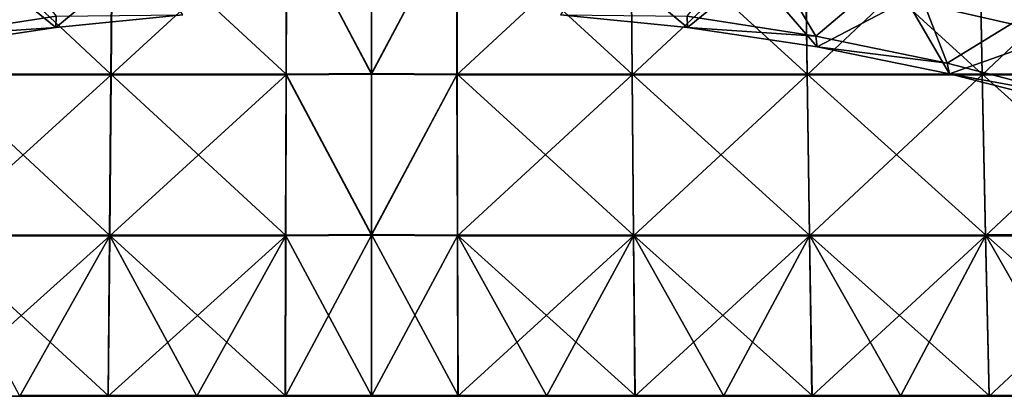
# Model space of a CAD drawing. Header units: millimetres. Extents: x -350 to 350, y 0 to 877.
# Tile 17 of 63: x -90 to 162, y 50 to 147. Entities that reach past the tile are written whole.
import ezdxf

# ---------------------------------------------------------------- set-up
doc = ezdxf.new("R2010")
doc.units = ezdxf.units.MM
doc.header["$LTSCALE"] = 41.718519
for name, color, linetype in [('11', 7, 'CONTINUOUS'), ('13', 7, 'CONTINUOUS'), ('15', 7, 'CONTINUOUS'), ('19', 7, 'CONTINUOUS'), ('26', 7, 'CONTINUOUS'), ('27', 7, 'CONTINUOUS'), ('29', 7, 'CONTINUOUS'), ('7', 7, 'CONTINUOUS'), ('9', 7, 'CONTINUOUS')]:
    doc.layers.add(name, color=color, linetype=linetype)

msp = doc.modelspace()

# ---------------------------------------------------------------- linework, layer by layer
at = {"layer": '11', "linetype": 'Continuous'}
for points in [[(0, 133.1, -492.31), (-21.85, 174.3, -486.36), (0, 174.47, -486.38), (0, 133.1, -492.31)], [(-111.85, 132.95, -491.46), (-111.31, 174.37, -485.19), (-66.91, 132.93, -492.04), (-111.85, 132.95, -491.46)], [(-66.91, 132.93, -492.04), (-111.31, 174.37, -485.19), (-66.59, 174.32, -485.99), (-66.91, 132.93, -492.04)], [(-21.96, 132.92, -492.31), (-66.91, 132.93, -492.04), (-66.59, 174.32, -485.99), (-21.96, 132.92, -492.31)], [(-21.85, 174.3, -486.36), (-21.96, 132.92, -492.31), (-66.59, 174.32, -485.99), (-21.85, 174.3, -486.36)], [(-21.96, 132.92, -492.31), (-21.85, 174.3, -486.36), (0, 133.1, -492.31), (-21.96, 132.92, -492.31)], [(-112.44, 91.65, -499.24), (-111.85, 132.95, -491.46), (-67.26, 91.64, -499.55), (-112.44, 91.65, -499.24)], [(-67.26, 91.64, -499.55), (-111.85, 132.95, -491.46), (-66.91, 132.93, -492.04), (-67.26, 91.64, -499.55)], [(-22.07, 91.64, -499.69), (-67.26, 91.64, -499.55), (-66.91, 132.93, -492.04), (-22.07, 91.64, -499.69)], [(-21.96, 132.92, -492.31), (-22.07, 91.64, -499.69), (-66.91, 132.93, -492.04), (-21.96, 132.92, -492.31)], [(-22.07, 91.64, -499.69), (-21.96, 132.92, -492.31), (0, 91.77, -499.68), (-22.07, 91.64, -499.69)], [(0, 91.77, -499.68), (-21.96, 132.92, -492.31), (0, 133.1, -492.31), (0, 91.77, -499.68)], [(-90.36, 50.47, -508.53), (-112.44, 91.65, -499.24), (-67.64, 50.47, -508.53), (-90.36, 50.47, -508.53)], [(-67.64, 50.47, -508.53), (-112.44, 91.65, -499.24), (-67.26, 91.64, -499.55), (-67.64, 50.47, -508.53)], [(-67.64, 50.47, -508.53), (-67.26, 91.64, -499.55), (-44.92, 50.47, -508.53), (-67.64, 50.47, -508.53)], [(-22.07, 91.64, -499.69), (-22.2, 50.47, -508.53), (-67.26, 91.64, -499.55), (-22.07, 91.64, -499.69)], [(-67.26, 91.64, -499.55), (-22.2, 50.47, -508.53), (-44.92, 50.47, -508.53), (-67.26, 91.64, -499.55)], [(-22.2, 50.47, -508.53), (-22.07, 91.64, -499.69), (0, 50.47, -508.53), (-22.2, 50.47, -508.53)], [(0, 50.47, -508.53), (-22.07, 91.64, -499.69), (0, 91.77, -499.68), (0, 50.47, -508.53)]]:
    msp.add_3dface(points, dxfattribs=at)
at = {"layer": '13', "linetype": 'Continuous'}
for points in [[(0, 133.1, -492.31), (0, 174.47, -486.38), (21.85, 174.3, -486.36), (0, 133.1, -492.31)], [(156.01, 174.42, -483.96), (156.78, 132.98, -490.57), (111.31, 174.37, -485.19), (156.01, 174.42, -483.96)], [(200.68, 174.49, -482.28), (201.68, 133.01, -489.34), (156.01, 174.42, -483.96), (200.68, 174.49, -482.28)], [(156.01, 174.42, -483.96), (201.68, 133.01, -489.34), (156.78, 132.98, -490.57), (156.01, 174.42, -483.96)], [(21.96, 132.92, -492.31), (0, 133.1, -492.31), (21.85, 174.3, -486.36), (21.96, 132.92, -492.31)], [(21.85, 174.3, -486.36), (66.59, 174.32, -485.99), (66.91, 132.93, -492.04), (21.85, 174.3, -486.36)], [(21.96, 132.92, -492.31), (21.85, 174.3, -486.36), (66.91, 132.93, -492.04), (21.96, 132.92, -492.31)], [(111.31, 174.37, -485.19), (111.85, 132.95, -491.46), (66.59, 174.32, -485.99), (111.31, 174.37, -485.19)], [(66.59, 174.32, -485.99), (111.85, 132.95, -491.46), (66.91, 132.93, -492.04), (66.59, 174.32, -485.99)], [(111.31, 174.37, -485.19), (156.78, 132.98, -490.57), (111.85, 132.95, -491.46), (111.31, 174.37, -485.19)], [(0, 91.77, -499.68), (0, 133.1, -492.31), (21.96, 132.92, -492.31), (0, 91.77, -499.68)], [(22.07, 91.64, -499.69), (0, 91.77, -499.68), (21.96, 132.92, -492.31), (22.07, 91.64, -499.69)], [(21.96, 132.92, -492.31), (66.91, 132.93, -492.04), (67.26, 91.64, -499.55), (21.96, 132.92, -492.31)], [(22.07, 91.64, -499.69), (21.96, 132.92, -492.31), (67.26, 91.64, -499.55), (22.07, 91.64, -499.69)], [(111.85, 132.95, -491.46), (112.44, 91.65, -499.24), (66.91, 132.93, -492.04), (111.85, 132.95, -491.46)], [(66.91, 132.93, -492.04), (112.44, 91.65, -499.24), (67.26, 91.64, -499.55), (66.91, 132.93, -492.04)], [(156.78, 132.98, -490.57), (157.62, 91.67, -498.75), (111.85, 132.95, -491.46), (156.78, 132.98, -490.57)], [(111.85, 132.95, -491.46), (157.62, 91.67, -498.75), (112.44, 91.65, -499.24), (111.85, 132.95, -491.46)], [(201.68, 133.01, -489.34), (202.78, 91.68, -498.09), (156.78, 132.98, -490.57), (201.68, 133.01, -489.34)], [(156.78, 132.98, -490.57), (202.78, 91.68, -498.09), (157.62, 91.67, -498.75), (156.78, 132.98, -490.57)], [(0, 50.47, -508.53), (0, 91.77, -499.68), (22.2, 50.47, -508.53), (0, 50.47, -508.53)], [(22.2, 50.47, -508.53), (0, 91.77, -499.68), (22.07, 91.64, -499.69), (22.2, 50.47, -508.53)], [(22.2, 50.47, -508.53), (22.07, 91.64, -499.69), (44.92, 50.47, -508.53), (22.2, 50.47, -508.53)], [(22.07, 91.64, -499.69), (67.26, 91.64, -499.55), (67.64, 50.47, -508.53), (22.07, 91.64, -499.69)], [(22.07, 91.64, -499.69), (67.64, 50.47, -508.53), (44.92, 50.47, -508.53), (22.07, 91.64, -499.69)], [(112.44, 91.65, -499.24), (113.08, 50.48, -508.53), (67.26, 91.64, -499.55), (112.44, 91.65, -499.24)], [(113.08, 50.48, -508.53), (90.36, 50.47, -508.53), (67.26, 91.64, -499.55), (113.08, 50.48, -508.53)], [(67.26, 91.64, -499.55), (90.36, 50.47, -508.53), (67.64, 50.47, -508.53), (67.26, 91.64, -499.55)], [(157.62, 91.67, -498.75), (158.53, 50.49, -508.52), (112.44, 91.65, -499.24), (157.62, 91.67, -498.75)], [(158.53, 50.49, -508.52), (135.81, 50.48, -508.53), (112.44, 91.65, -499.24), (158.53, 50.49, -508.52)], [(112.44, 91.65, -499.24), (135.81, 50.48, -508.53), (113.08, 50.48, -508.53), (112.44, 91.65, -499.24)], [(202.78, 91.68, -498.09), (203.97, 50.5, -508.52), (157.62, 91.67, -498.75), (202.78, 91.68, -498.09)], [(203.97, 50.5, -508.52), (181.25, 50.5, -508.52), (157.62, 91.67, -498.75), (203.97, 50.5, -508.52)], [(157.62, 91.67, -498.75), (181.25, 50.5, -508.52), (158.53, 50.49, -508.52), (157.62, 91.67, -498.75)]]:
    msp.add_3dface(points, dxfattribs=at)
at = {"layer": '15', "linetype": 'Continuous'}
for points in [[(-90.32, 50.24, -507.56), (-113.05, 50.24, -507.56), (-90.36, 50.47, -508.53), (-90.32, 50.24, -507.56)], [(-90.32, 50.24, -507.56), (-90.36, 50.47, -508.53), (-67.64, 50.47, -508.53), (-90.32, 50.24, -507.56)], [(-67.6, 50.24, -507.56), (-90.32, 50.24, -507.56), (-67.64, 50.47, -508.53), (-67.6, 50.24, -507.56)], [(-67.6, 50.24, -507.56), (-67.64, 50.47, -508.53), (-44.92, 50.47, -508.53), (-67.6, 50.24, -507.56)], [(-44.87, 50.24, -507.56), (-67.6, 50.24, -507.56), (-44.92, 50.47, -508.53), (-44.87, 50.24, -507.56)], [(-22.2, 50.47, -508.53), (-44.87, 50.24, -507.56), (-44.92, 50.47, -508.53), (-22.2, 50.47, -508.53)], [(-22.14, 50.24, -507.56), (-44.87, 50.24, -507.56), (-22.2, 50.47, -508.53), (-22.14, 50.24, -507.56)], [(-22.14, 50.24, -507.56), (-22.2, 50.47, -508.53), (0, 50.47, -508.53), (-22.14, 50.24, -507.56)], [(0, 50.24, -507.56), (-22.14, 50.24, -507.56), (0, 50.47, -508.53), (0, 50.24, -507.56)]]:
    msp.add_3dface(points, dxfattribs=at)
at = {"layer": '19', "linetype": 'Continuous'}
for points in [[(22.15, 50.24, -507.56), (0, 50.24, -507.56), (22.2, 50.47, -508.53), (22.15, 50.24, -507.56)], [(0, 50.24, -507.56), (0, 50.47, -508.53), (22.2, 50.47, -508.53), (0, 50.24, -507.56)], [(44.87, 50.24, -507.56), (22.15, 50.24, -507.56), (22.2, 50.47, -508.53), (44.87, 50.24, -507.56)], [(44.87, 50.24, -507.56), (22.2, 50.47, -508.53), (44.92, 50.47, -508.53), (44.87, 50.24, -507.56)], [(67.6, 50.24, -507.56), (44.87, 50.24, -507.56), (44.92, 50.47, -508.53), (67.6, 50.24, -507.56)], [(67.64, 50.47, -508.53), (67.6, 50.24, -507.56), (44.92, 50.47, -508.53), (67.64, 50.47, -508.53)], [(90.33, 50.24, -507.56), (67.6, 50.24, -507.56), (67.64, 50.47, -508.53), (90.33, 50.24, -507.56)], [(90.36, 50.47, -508.53), (90.33, 50.24, -507.56), (67.64, 50.47, -508.53), (90.36, 50.47, -508.53)], [(113.05, 50.24, -507.56), (90.33, 50.24, -507.56), (90.36, 50.47, -508.53), (113.05, 50.24, -507.56)], [(113.08, 50.48, -508.53), (113.05, 50.24, -507.56), (90.36, 50.47, -508.53), (113.08, 50.48, -508.53)], [(135.78, 50.24, -507.56), (113.05, 50.24, -507.56), (113.08, 50.48, -508.53), (135.78, 50.24, -507.56)], [(135.81, 50.48, -508.53), (135.78, 50.24, -507.56), (113.08, 50.48, -508.53), (135.81, 50.48, -508.53)], [(158.51, 50.24, -507.56), (135.78, 50.24, -507.56), (135.81, 50.48, -508.53), (158.51, 50.24, -507.56)], [(158.53, 50.49, -508.52), (158.51, 50.24, -507.56), (135.81, 50.48, -508.53), (158.53, 50.49, -508.52)], [(181.23, 50.24, -507.56), (158.51, 50.24, -507.56), (158.53, 50.49, -508.52), (181.23, 50.24, -507.56)], [(181.25, 50.5, -508.52), (181.23, 50.24, -507.56), (158.53, 50.49, -508.52), (181.25, 50.5, -508.52)]]:
    msp.add_3dface(points, dxfattribs=at)
at = {"layer": '26', "linetype": 'Continuous'}
for points in [[(176.57, 143.07, -26.52), (137.42, 193.25, -28.99), (137.34, 152.08, -36.16), (176.57, 143.07, -26.52)], [(176.64, 185.36, -21.26), (137.42, 193.25, -28.99), (176.57, 143.07, -26.52), (176.64, 185.36, -21.26)], [(-58.86, 163.35, -48.22), (-98.1, 158.84, -43.4), (-81.1, 144.94, -49.44), (-58.86, 163.35, -48.22)], [(-48.44, 148.2, -53.02), (-58.86, 163.35, -48.22), (-81.1, 144.94, -49.44), (-48.44, 148.2, -53.02)], [(81.13, 144.94, -49.43), (58.86, 163.35, -48.22), (48.47, 148.19, -53.01), (81.13, 144.94, -49.43)], [(98.1, 158.84, -43.4), (58.86, 163.35, -48.22), (81.13, 144.94, -49.43), (98.1, 158.84, -43.4)], [(-81.1, 144.94, -49.44), (-98.1, 158.84, -43.4), (-114.32, 139.95, -43.95), (-81.1, 144.94, -49.44)], [(114.35, 139.95, -43.94), (98.1, 158.84, -43.4), (81.13, 144.94, -49.43), (114.35, 139.95, -43.94)], [(137.34, 152.08, -36.16), (98.1, 158.84, -43.4), (114.35, 139.95, -43.94), (137.34, 152.08, -36.16)], [(148.33, 133.08, -36.39), (137.34, 152.08, -36.16), (114.35, 139.95, -43.94), (148.33, 133.08, -36.39)], [(176.57, 143.07, -26.52), (137.34, 152.08, -36.16), (148.33, 133.08, -36.39), (176.57, 143.07, -26.52)], [(183.36, 124.15, -26.56), (176.57, 143.07, -26.52), (148.33, 133.08, -36.39), (183.36, 124.15, -26.56)]]:
    msp.add_3dface(points, dxfattribs=at)
at = {"layer": '27', "linetype": 'Continuous'}
for points in [[(-80.99, 147.83, -61.3), (-114.06, 142.76, -56.02), (-98.24, 169.36, -53.62), (-80.99, 147.83, -61.3)], [(114.06, 142.76, -56.02), (80.99, 147.83, -61.3), (98.24, 169.36, -53.62), (114.06, 142.76, -56.02)], [(114.06, 142.76, -56.02), (98.24, 169.36, -53.62), (137.44, 162.56, -46.87), (114.06, 142.76, -56.02)], [(147.81, 135.82, -48.76), (114.06, 142.76, -56.02), (137.44, 162.56, -46.87), (147.81, 135.82, -48.76)], [(147.81, 135.82, -48.76), (137.44, 162.56, -46.87), (176.53, 153.53, -37.87), (147.81, 135.82, -48.76)], [(182.5, 126.82, -39.33), (147.81, 135.82, -48.76), (176.53, 153.53, -37.87), (182.5, 126.82, -39.33)]]:
    msp.add_3dface(points, dxfattribs=at)
at = {"layer": '29', "linetype": 'Continuous'}
for points in [[(-80.99, 147.83, -61.3), (-81.1, 144.94, -49.44), (-114.06, 142.76, -56.02), (-80.99, 147.83, -61.3)], [(-48.44, 148.2, -53.02), (-81.1, 144.94, -49.44), (-80.99, 147.83, -61.3), (-48.44, 148.2, -53.02)], [(81.13, 144.94, -49.43), (48.47, 148.19, -53.01), (80.99, 147.83, -61.3), (81.13, 144.94, -49.43)], [(114.06, 142.76, -56.02), (81.13, 144.94, -49.43), (80.99, 147.83, -61.3), (114.06, 142.76, -56.02)], [(-81.1, 144.94, -49.44), (-114.32, 139.95, -43.95), (-114.06, 142.76, -56.02), (-81.1, 144.94, -49.44)], [(114.35, 139.95, -43.94), (81.13, 144.94, -49.43), (114.06, 142.76, -56.02), (114.35, 139.95, -43.94)], [(147.81, 135.82, -48.76), (114.35, 139.95, -43.94), (114.06, 142.76, -56.02), (147.81, 135.82, -48.76)], [(148.33, 133.08, -36.39), (114.35, 139.95, -43.94), (147.81, 135.82, -48.76), (148.33, 133.08, -36.39)], [(182.5, 126.82, -39.33), (148.33, 133.08, -36.39), (147.81, 135.82, -48.76), (182.5, 126.82, -39.33)], [(183.36, 124.15, -26.56), (148.33, 133.08, -36.39), (182.5, 126.82, -39.33), (183.36, 124.15, -26.56)]]:
    msp.add_3dface(points, dxfattribs=at)
at = {"layer": '7', "linetype": 'Continuous'}
for points in [[(-111.26, 174.23, -484.2), (-111.8, 132.78, -490.48), (-66.53, 174.2, -485), (-111.26, 174.23, -484.2)], [(-66.53, 174.2, -485), (-111.8, 132.78, -490.48), (-66.86, 132.77, -491.05), (-66.53, 174.2, -485)], [(-66.53, 174.2, -485), (-66.86, 132.77, -491.05), (-21.8, 174.18, -485.37), (-66.53, 174.2, -485)], [(-21.8, 174.18, -485.37), (-66.86, 132.77, -491.05), (-21.9, 132.76, -491.32), (-21.8, 174.18, -485.37)], [(-21.8, 174.18, -485.37), (-21.9, 132.76, -491.32), (0, 132.94, -491.32), (-21.8, 174.18, -485.37)], [(0, 174.34, -485.39), (-21.8, 174.18, -485.37), (0, 132.94, -491.32), (0, 174.34, -485.39)], [(-111.8, 132.78, -490.48), (-112.4, 91.45, -498.26), (-66.86, 132.77, -491.05), (-111.8, 132.78, -490.48)], [(-66.86, 132.77, -491.05), (-112.4, 91.45, -498.26), (-67.21, 91.45, -498.57), (-66.86, 132.77, -491.05)], [(-66.86, 132.77, -491.05), (-67.21, 91.45, -498.57), (-21.9, 132.76, -491.32), (-66.86, 132.77, -491.05)], [(-21.9, 132.76, -491.32), (-67.21, 91.45, -498.57), (-22.02, 91.45, -498.71), (-21.9, 132.76, -491.32)], [(-21.9, 132.76, -491.32), (-22.02, 91.45, -498.71), (0, 91.58, -498.7), (-21.9, 132.76, -491.32)], [(0, 132.94, -491.32), (-21.9, 132.76, -491.32), (0, 91.58, -498.7), (0, 132.94, -491.32)], [(-112.4, 91.45, -498.26), (-113.05, 50.24, -507.56), (-67.21, 91.45, -498.57), (-112.4, 91.45, -498.26)], [(-67.21, 91.45, -498.57), (-113.05, 50.24, -507.56), (-90.32, 50.24, -507.56), (-67.21, 91.45, -498.57)], [(-67.6, 50.24, -507.56), (-67.21, 91.45, -498.57), (-90.32, 50.24, -507.56), (-67.6, 50.24, -507.56)], [(-67.21, 91.45, -498.57), (-67.6, 50.24, -507.56), (-22.02, 91.45, -498.71), (-67.21, 91.45, -498.57)], [(-22.02, 91.45, -498.71), (-67.6, 50.24, -507.56), (-44.87, 50.24, -507.56), (-22.02, 91.45, -498.71)], [(-22.14, 50.24, -507.56), (-22.02, 91.45, -498.71), (-44.87, 50.24, -507.56), (-22.14, 50.24, -507.56)], [(-22.02, 91.45, -498.71), (-22.14, 50.24, -507.56), (0, 91.58, -498.7), (-22.02, 91.45, -498.71)], [(0, 91.58, -498.7), (-22.14, 50.24, -507.56), (0, 50.24, -507.56), (0, 91.58, -498.7)]]:
    msp.add_3dface(points, dxfattribs=at)
at = {"layer": '9', "linetype": 'Continuous'}
for points in [[(0, 174.34, -485.39), (0, 132.94, -491.32), (21.8, 174.18, -485.37), (0, 174.34, -485.39)], [(21.8, 174.18, -485.37), (0, 132.94, -491.32), (21.91, 132.76, -491.32), (21.8, 174.18, -485.37)], [(21.8, 174.18, -485.37), (21.91, 132.76, -491.32), (66.54, 174.2, -485), (21.8, 174.18, -485.37)], [(21.91, 132.76, -491.32), (66.86, 132.77, -491.05), (66.54, 174.2, -485), (21.91, 132.76, -491.32)], [(66.86, 132.77, -491.05), (111.26, 174.23, -484.2), (66.54, 174.2, -485), (66.86, 132.77, -491.05)], [(111.81, 132.78, -490.48), (111.26, 174.23, -484.2), (66.86, 132.77, -491.05), (111.81, 132.78, -490.48)], [(111.81, 132.78, -490.48), (155.96, 174.28, -482.97), (111.26, 174.23, -484.2), (111.81, 132.78, -490.48)], [(156.74, 132.8, -489.58), (155.96, 174.28, -482.97), (111.81, 132.78, -490.48), (156.74, 132.8, -489.58)], [(156.74, 132.8, -489.58), (200.63, 174.34, -481.3), (155.96, 174.28, -482.97), (156.74, 132.8, -489.58)], [(201.64, 132.83, -488.36), (200.63, 174.34, -481.3), (156.74, 132.8, -489.58), (201.64, 132.83, -488.36)], [(0, 132.94, -491.32), (0, 91.58, -498.7), (21.91, 132.76, -491.32), (0, 132.94, -491.32)], [(21.91, 132.76, -491.32), (0, 91.58, -498.7), (22.02, 91.45, -498.71), (21.91, 132.76, -491.32)], [(21.91, 132.76, -491.32), (22.02, 91.45, -498.71), (66.86, 132.77, -491.05), (21.91, 132.76, -491.32)], [(22.02, 91.45, -498.71), (67.22, 91.45, -498.57), (66.86, 132.77, -491.05), (22.02, 91.45, -498.71)], [(67.22, 91.45, -498.57), (111.81, 132.78, -490.48), (66.86, 132.77, -491.05), (67.22, 91.45, -498.57)], [(112.41, 91.45, -498.26), (111.81, 132.78, -490.48), (67.22, 91.45, -498.57), (112.41, 91.45, -498.26)], [(112.41, 91.45, -498.26), (156.74, 132.8, -489.58), (111.81, 132.78, -490.48), (112.41, 91.45, -498.26)], [(157.58, 91.46, -497.78), (156.74, 132.8, -489.58), (112.41, 91.45, -498.26), (157.58, 91.46, -497.78)], [(157.58, 91.46, -497.78), (201.64, 132.83, -488.36), (156.74, 132.8, -489.58), (157.58, 91.46, -497.78)], [(202.75, 91.46, -497.11), (201.64, 132.83, -488.36), (157.58, 91.46, -497.78), (202.75, 91.46, -497.11)], [(0, 91.58, -498.7), (0, 50.24, -507.56), (22.02, 91.45, -498.71), (0, 91.58, -498.7)], [(22.02, 91.45, -498.71), (0, 50.24, -507.56), (22.15, 50.24, -507.56), (22.02, 91.45, -498.71)], [(22.02, 91.45, -498.71), (22.15, 50.24, -507.56), (67.22, 91.45, -498.57), (22.02, 91.45, -498.71)], [(67.22, 91.45, -498.57), (22.15, 50.24, -507.56), (44.87, 50.24, -507.56), (67.22, 91.45, -498.57)], [(67.6, 50.24, -507.56), (67.22, 91.45, -498.57), (44.87, 50.24, -507.56), (67.6, 50.24, -507.56)], [(67.6, 50.24, -507.56), (112.41, 91.45, -498.26), (67.22, 91.45, -498.57), (67.6, 50.24, -507.56)], [(90.33, 50.24, -507.56), (112.41, 91.45, -498.26), (67.6, 50.24, -507.56), (90.33, 50.24, -507.56)], [(113.05, 50.24, -507.56), (112.41, 91.45, -498.26), (90.33, 50.24, -507.56), (113.05, 50.24, -507.56)], [(113.05, 50.24, -507.56), (157.58, 91.46, -497.78), (112.41, 91.45, -498.26), (113.05, 50.24, -507.56)], [(135.78, 50.24, -507.56), (157.58, 91.46, -497.78), (113.05, 50.24, -507.56), (135.78, 50.24, -507.56)], [(158.51, 50.24, -507.56), (157.58, 91.46, -497.78), (135.78, 50.24, -507.56), (158.51, 50.24, -507.56)], [(158.51, 50.24, -507.56), (202.75, 91.46, -497.11), (157.58, 91.46, -497.78), (158.51, 50.24, -507.56)], [(181.23, 50.24, -507.56), (202.75, 91.46, -497.11), (158.51, 50.24, -507.56), (181.23, 50.24, -507.56)]]:
    msp.add_3dface(points, dxfattribs=at)

doc.saveas('drawing.dxf')
